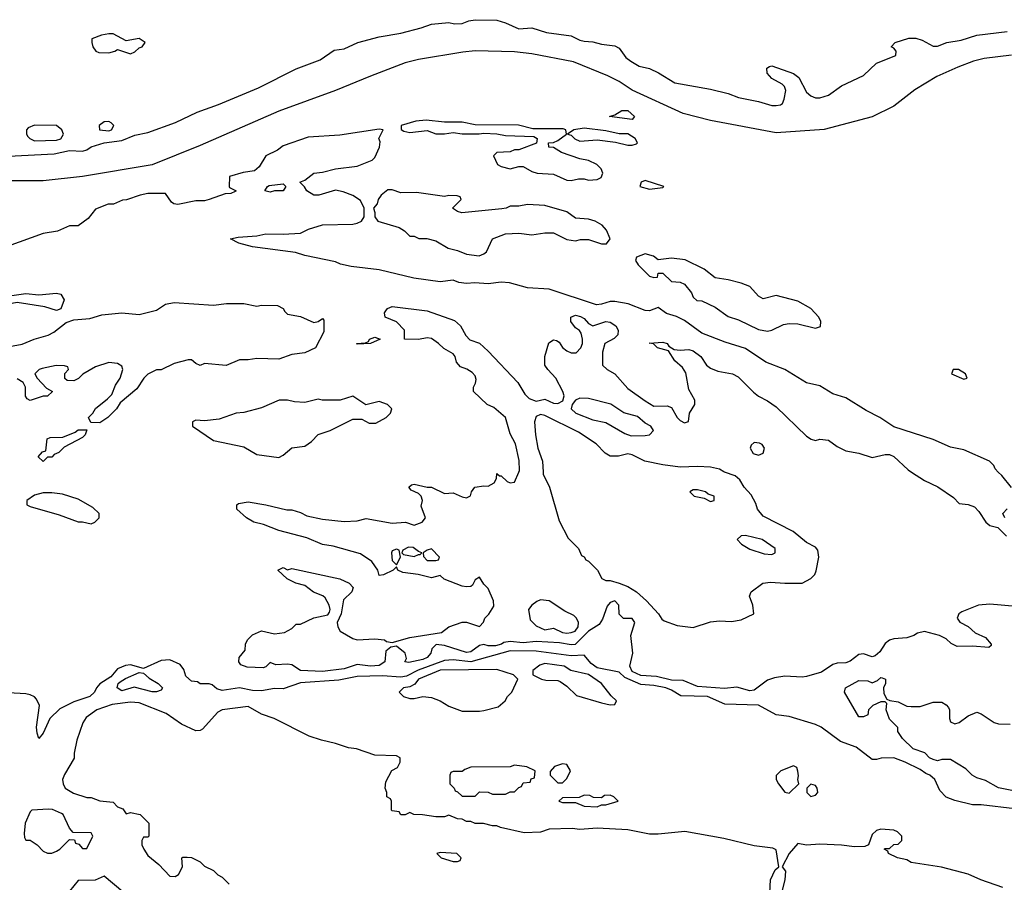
# Model space of a CAD drawing. Header units: inches. Extents: x 2348352 to 2479776, y 460422 to 613655.
# Tile 138 of 256: x 2354322 to 2358836, y 538118 to 542075. Entities that reach past the tile are written whole.
import ezdxf

# ---------------------------------------------------------------- set-up
doc = ezdxf.new("R2010")
doc.units = ezdxf.units.IN
doc.header["$MEASUREMENT"] = 0
doc.layers.add('C3553', color=7, linetype='Continuous')
doc.layers.add('C3554', color=7, linetype='Continuous')

msp = doc.modelspace()

# ---------------------------------------------------------------- linework, layer by layer
at = {"layer": 'C3553', "color": 4}
for points, elevation in [([(2358890, 539383.5), (2358770, 539394.8), (2358718, 539390), (2358641.2, 539358.8), (2358628.2, 539350), (2358620.4, 539330), (2358632.1, 539312.1), (2358670, 539292), (2358702, 539262), (2358750, 539240.7), (2358776, 539210), (2358776, 539204), (2358764.7, 539195.3), (2358690, 539201.2), (2358620.5, 539200.5), (2358593.3, 539213.3), (2358570, 539235.1), (2358539, 539250), (2358470, 539269.2), (2358438.8, 539261.2), (2358422, 539250), (2358390, 539239.3), (2358330, 539235.1), (2358310.5, 539229.5), (2358290, 539214), (2358265.2, 539174.8), (2358243.5, 539156.5), (2358230, 539153.2), (2358190, 539166.6), (2358170, 539163.7), (2358130, 539132.7), (2358110, 539125.2), (2358070, 539124), (2358050, 539117.2), (2357998, 539082), (2357930, 539062), (2357910, 539059), (2357830, 539064.5), (2357783.4, 539056.6), (2357750, 539046), (2357690, 538999.3), (2357670, 538996), (2357610, 539013.2), (2357553.2, 539006.8), (2357430, 539016.9), (2357363.9, 539043.9), (2357310, 539045.3), (2357242.2, 539062.2), (2357170, 539066.4), (2357130, 539084.8), (2357119.3, 539110), (2357133.5, 539170), (2357124.5, 539250), (2357142, 539310), (2357130, 539328), (2357090, 539329), (2357070, 539348), (2357068.7, 539390), (2357050, 539408.7), (2357030, 539402), (2357014.8, 539385.2), (2356994.4, 539325.6), (2356978.5, 539301.5), (2356930.5, 539269.5), (2356869.5, 539209.5), (2356850, 539207), (2356797.2, 539217.2), (2356690, 539223.6), (2356630, 539216.2), (2356570, 539223.6), (2356541.6, 539218.4), (2356531, 539210), (2356503.6, 539203.6), (2356470, 539203.7), (2356450, 539209.2), (2356430, 539205.2), (2356390, 539176), (2356370, 539172.7), (2356270, 539204), (2356231.6, 539208.4), (2356211.1, 539188.9), (2356206.8, 539170), (2356190.6, 539150), (2356170, 539140.7), (2356106, 539126), (2356088, 539130), (2356095.3, 539144.7), (2356089, 539170), (2356050, 539202), (2356023.6, 539196.4), (2356001, 539179), (2355996, 539130), (2355970, 539113.2), (2355929.7, 539109.7), (2355870, 539117.2), (2355810, 539098), (2355710, 539085.6), (2355610, 539089.4), (2355570, 539115.3), (2355550, 539119), (2355496.4, 539116.4), (2355470, 539126), (2355450, 539106), (2355438, 539102), (2355365.6, 539105.6), (2355336.4, 539116.4), (2355326, 539130), (2355328.7, 539150), (2355356.4, 539183.6), (2355358, 539210), (2355366, 539230), (2355390, 539254), (2355430, 539272), (2355490, 539258), (2355536.4, 539263.6), (2355570, 539282), (2355590, 539302), (2355610, 539302), (2355670, 539330.8), (2355734.5, 539345.5), (2355742.7, 539357.3), (2355746, 539370), (2355740.9, 539390), (2355722.5, 539422.5), (2355712.1, 539432.1), (2355669.5, 539449.5), (2355630, 539479), (2355588, 539490), (2355548, 539510), (2355506, 539550), (2355530, 539562), (2355550, 539552), (2355570, 539558), (2355790, 539510.8), (2355832, 539490), (2355851.3, 539470), (2355844.7, 539450), (2355806.8, 539413.2), (2355796, 539350), (2355778, 539310), (2355781, 539290), (2355791.3, 539270), (2355850, 539236), (2355870, 539231), (2355950, 539234.8), (2355994, 539230), (2356003.6, 539223.6), (2356030, 539218), (2356110, 539240.7), (2356256.4, 539263.6), (2356290, 539290.8), (2356350, 539311), (2356370, 539311), (2356430, 539292), (2356448.9, 539311.1), (2356455.3, 539330), (2356472.5, 539347.5), (2356495.5, 539384.5), (2356494, 539410), (2356470, 539466), (2356450, 539486), (2356430, 539518), (2356410, 539506), (2356398.8, 539481.2), (2356390, 539475.3), (2356370, 539474), (2356350, 539477.2), (2356268.4, 539508.4), (2356250, 539526), (2356210, 539515.3), (2356149.5, 539529.5), (2356078.6, 539538.6), (2356055.3, 539550), (2356050, 539566), (2356034, 539550), (2355990, 539528.7), (2355970, 539526), (2355964, 539550), (2355937.2, 539590), (2355884.5, 539624.5), (2355759.7, 539659.7), (2355710, 539667.8), (2355638.3, 539698.3), (2355510, 539732.3), (2355439.6, 539759.6), (2355395.3, 539770), (2355362, 539790), (2355318, 539830), (2355318, 539850), (2355324.7, 539855.3), (2355370, 539862.8), (2355450.4, 539850.4), (2355547.1, 539827.1), (2355570, 539826.8), (2355610, 539814), (2355638.5, 539798.5), (2355710, 539784), (2355810, 539772.7), (2355870, 539776.3), (2355910, 539786.8), (2356030, 539766), (2356090.7, 539770.7), (2356130, 539756), (2356168, 539770), (2356182, 539790), (2356163.1, 539843.1), (2356168.7, 539870), (2356162, 539890), (2356150, 539902), (2356116.4, 539916.4), (2356106, 539930), (2356118, 539942), (2356130, 539944.7), (2356190, 539930.8), (2356210.6, 539930.6), (2356270, 539901), (2356310, 539904.7), (2356350, 539886), (2356370, 539882), (2356388.7, 539891.3), (2356394, 539910), (2356409.4, 539930.6), (2356450, 539937.3), (2356470, 539936), (2356498, 539950), (2356508.7, 539970), (2356510, 539994), (2356522, 539982), (2356530, 539982), (2356556.9, 539956.9), (2356570, 539951.3), (2356590, 539954), (2356610.7, 540000)], 44), ([(2356722.2, 540000), (2356722.8, 539990), (2356750.5, 539930), (2356795.9, 539775.9), (2356837.3, 539697.3), (2356884.7, 539650), (2356898, 539618), (2356910, 539611.3), (2356918, 539598), (2356930, 539591.3), (2356971.3, 539550), (2356991.6, 539511.6), (2357010, 539502), (2357030, 539502), (2357070, 539490.8), (2357110, 539474.8), (2357150, 539451), (2357196, 539410), (2357251.3, 539350), (2357265.4, 539325.4), (2357276.9, 539316.9), (2357336, 539296), (2357410, 539286.8), (2357490, 539313.4), (2357530, 539317.3), (2357585.6, 539314.4), (2357630, 539322.8), (2357688, 539350), (2357684, 539390), (2357668.7, 539430), (2357675.3, 539450), (2357729.4, 539490.6), (2357764.5, 539495.5), (2357830, 539490.5), (2357908.9, 539491.1), (2357950, 539512), (2357968, 539530), (2357973.6, 539546.4), (2357985.2, 539610), (2357981.2, 539641.2), (2357970, 539655.3), (2357930, 539677.2), (2357867.7, 539727.7), (2357730, 539797.2), (2357705.2, 539830), (2357696.5, 539856.5), (2357675.5, 539895.5), (2357644, 539930), (2357624, 539964), (2357603.1, 539983.1), (2357553.5, 540000)], 44), ([(2358410.5, 540000), (2358470, 539962), (2358532, 539932), (2358603, 539883), (2358630, 539856), (2358671.1, 539851.1), (2358699.8, 539839.8), (2358719.8, 539819.8), (2358751, 539770), (2358770, 539754.8), (2358806, 539746), (2358845.8, 539705.8)], 44), ([(2358870, 539929.3), (2358824.7, 539984.7), (2358808.6, 540000)], 44), ([(2358838, 539790), (2358829, 539810), (2358850, 539831)], 44), ([(2358885.2, 538454.8), (2358730, 538473.2), (2358690, 538474), (2358610, 538494), (2358569.4, 538509.4), (2358540.2, 538540.2), (2358518, 538590), (2358495.3, 538610), (2358477, 538617), (2358450, 538636), (2358382, 538670), (2358330, 538689), (2358271.6, 538688.4), (2358250, 538682), (2358230, 538682), (2358157.5, 538737.5), (2358084.8, 538764.8), (2357997.2, 538830), (2357970, 538842.9), (2357850, 538878.3), (2357790, 538886), (2357710, 538930.9), (2357555.2, 538935.2), (2357475.3, 538970), (2357353, 538973), (2357310, 538999.7), (2357284, 539010), (2357230, 539021), (2357170, 539026), (2357097.2, 539057.2), (2357070, 539082.7), (2356970, 539101.4), (2356941.9, 539121.9), (2356910, 539160.9), (2356850, 539157.7), (2356690, 539178.6), (2356570, 539180.7), (2356390, 539129), (2356310, 539139.3), (2356270, 539135.5), (2356148.4, 539091.6), (2356095.6, 539064.4), (2356070, 539059.3), (2355985, 539065), (2355870, 539062.8), (2355785.5, 539045.5), (2355610, 539032.9), (2355530, 539006), (2355490, 539006.6), (2355430, 538996), (2355390, 538998), (2355330, 539011.1), (2355250, 538997.6), (2355225.6, 539005.6), (2355204.7, 539024.7), (2355190, 539029), (2355150, 539028.7), (2355137.2, 539037.2), (2355110, 539041.2), (2355084.4, 539064.4), (2355073.9, 539093.9), (2355057.7, 539117.7), (2355010, 539139.1), (2354970, 539135.1), (2354890, 539099), (2354830, 539115.6), (2354806.6, 539113.4), (2354770, 539097.2), (2354739.5, 539060.5), (2354690, 539029.2), (2354674, 539010), (2354664.9, 538990), (2354644, 538970), (2354570, 538945.6), (2354506, 538914), (2354460.7, 538870), (2354430, 538802), (2354410, 538778), (2354402, 538802), (2354399.5, 538830), (2354412.3, 538930), (2354398.9, 538958.9), (2354389.5, 538969.5), (2354370, 538978), (2354350, 538982.9), (2354270, 538986.9)], 48), ([(2358878.3, 538538.3), (2358810, 538552.3), (2358750, 538586), (2358710, 538597.2), (2358689, 538610), (2358659.3, 538639.3), (2358590, 538682), (2358550, 538681.2), (2358530, 538676), (2358510, 538680.9), (2358494, 538690), (2358472.3, 538712.3), (2358419, 538730), (2358370, 538778), (2358348.7, 538810), (2358348, 538828), (2358310, 538866), (2358295.3, 538910), (2358298, 538938), (2358290, 538946), (2358270, 538946), (2358234, 538930), (2358214, 538910), (2358210, 538886), (2358190, 538878), (2358170, 538878), (2358104, 538990), (2358108.9, 539011.1), (2358170, 539044.7), (2358210, 539042), (2358230, 539034), (2358255.3, 539044.7), (2358270, 539058), (2358276.9, 539056.9), (2358292, 539050), (2358292, 539030), (2358282, 539010), (2358283.6, 538983.6), (2358298, 538958), (2358312, 538952), (2358350, 538946), (2358390, 538926), (2358410, 538924.7), (2358450, 538924.7), (2358510, 538944.7), (2358550, 538944.7), (2358570, 538932), (2358579.8, 538919.8), (2358584.7, 538910), (2358584.7, 538870), (2358590, 538854), (2358610, 538844.7), (2358630, 538851.3), (2358670, 538882), (2358710, 538898), (2358730.9, 538890.9), (2358790, 538851.3), (2358810, 538846), (2358863.6, 538843.6)], 44), ([(2357761.2, 538070), (2357763.7, 538130), (2357785.1, 538174.9), (2357802, 538190), (2357790, 538268), (2357775.5, 538275.5), (2357690, 538285.2), (2357550, 538319.3), (2357371.5, 538351.5), (2357250, 538339.3), (2357210, 538339.3), (2357110, 538358.9), (2356970, 538367.3), (2356890, 538361.3), (2356855.5, 538364.5), (2356750, 538362), (2356710, 538348.7), (2356635.3, 538344.7), (2356526, 538370), (2356510, 538378), (2356490, 538378), (2356448.4, 538388.4), (2356410, 538388.7), (2356390, 538398), (2356370, 538398), (2356350, 538408), (2356328.9, 538408.9), (2356290, 538426), (2356270, 538418), (2356230, 538418), (2356168.4, 538428.4), (2356128.9, 538428.9), (2356110, 538438), (2356090, 538428), (2356070, 538428), (2356062, 538442), (2356030, 538446), (2356026, 538450), (2356026, 538490), (2356022, 538502), (2356006, 538510), (2356006, 538530), (2355998, 538550), (2356000.4, 538579.6), (2356028.4, 538631.6), (2356054.6, 538645.4), (2356066, 538670), (2356066, 538690), (2356050, 538698), (2355950, 538702), (2355866, 538730), (2355830, 538735.3), (2355770, 538755.3), (2355706, 538770), (2355649.3, 538789.3), (2355489.1, 538869.1), (2355430, 538889), (2355370, 538924), (2355250, 538909.3), (2355230, 538899.3), (2355159.8, 538820.2), (2355150, 538814), (2355130, 538813.2), (2355063.9, 538843.9), (2354993, 538893), (2354870, 538941.6), (2354830, 538944), (2354746.3, 538933.7), (2354676, 538910), (2354626.2, 538873.8), (2354610.8, 538850), (2354584.7, 538770), (2354572, 538710), (2354571.6, 538688.4), (2354527.1, 538612.9), (2354518.8, 538590), (2354521, 538570), (2354531, 538550), (2354568, 538528), (2354630, 538507.3), (2354650, 538506.8), (2354690, 538492), (2354750, 538486), (2354770, 538464.7), (2354794.8, 538454.8), (2354810, 538432), (2354830, 538438), (2354874, 538430), (2354914, 538390), (2354914, 538330), (2354910, 538326), (2354890, 538326), (2354882, 538310), (2354882, 538290), (2354891.3, 538270), (2354910, 538241), (2354959.9, 538199.9), (2355010, 538146), (2355035.3, 538144.7), (2355050, 538154), (2355068, 538190), (2355066, 538230), (2355070, 538234), (2355090, 538234), (2355110, 538232), (2355150, 538212), (2355170, 538192), (2355210, 538172), (2355230, 538152), (2355250, 538142), (2355282, 538110)], 52), ([(2358830, 538094), (2358729.3, 538129.3), (2358670, 538155.3), (2358548.4, 538188.4), (2358410, 538209), (2358390, 538222), (2358346, 538230), (2358306, 538250), (2358302, 538262), (2358286, 538270), (2358290, 538274), (2358310, 538274), (2358330, 538292), (2358350, 538294), (2358366, 538310), (2358366, 538330), (2358346, 538350), (2358330, 538358), (2358270, 538362), (2358250, 538355.3), (2358230, 538338), (2358214, 538290), (2358196.9, 538283.1), (2358150, 538281.2), (2358090, 538289.2), (2357990, 538292.7), (2357930, 538289.2), (2357890, 538296), (2357850.5, 538250), (2357818, 538190), (2357833.4, 538170), (2357830.6, 538129.4), (2357817.5, 538082.5)], 52), ([(2354794.6, 538074.6), (2354710, 538146), (2354668.4, 538128.4), (2354590, 538126), (2354550, 538078)], 52)]:
    msp.add_lwpolyline(points, dxfattribs=dict(at, elevation=elevation))
for points, elevation in [([(2357430, 539918), (2357410, 539918), (2357394, 539910), (2357414, 539890), (2357459.6, 539879.6), (2357490, 539864.7), (2357506, 539870), (2357506, 539890), (2357478, 539898), (2357466, 539910)], 48), ([(2354470, 539905.2), (2354430, 539905.2), (2354390, 539894), (2354354, 539870), (2354354, 539850), (2354370, 539842), (2354503.5, 539803.5), (2354590, 539771.3), (2354610, 539771.3), (2354650, 539762), (2354666, 539770), (2354686, 539790), (2354686, 539810), (2354658, 539838), (2354590, 539875.3), (2354518, 539898)], 48), ([(2357650, 539708.7), (2357630, 539708), (2357612, 539690), (2357632, 539670), (2357670, 539646), (2357735.3, 539624.7), (2357770, 539622), (2357786, 539630), (2357786, 539650), (2357726, 539690)], 48), ([(2356050, 539646), (2356030, 539638), (2356026, 539630), (2356030, 539594), (2356050, 539574), (2356068, 539610), (2356062, 539642)], 44), ([(2356104.7, 539655.3), (2356078, 539642), (2356074, 539630), (2356082, 539622), (2356130, 539612), (2356150, 539622), (2356158, 539622), (2356166, 539630), (2356150, 539635.3), (2356125.4, 539654.6)], 44), ([(2356210, 539648), (2356190, 539642), (2356172, 539630), (2356172.7, 539612.7), (2356190, 539594), (2356230, 539594), (2356242, 539598), (2356246, 539610)], 44), ([(2356710, 539413.2), (2356693, 539407), (2356670.5, 539389.5), (2356654.8, 539370), (2356662, 539322), (2356690, 539294.8), (2356730, 539276), (2356770, 539284.7), (2356810, 539264.7), (2356830, 539261), (2356850, 539264.7), (2356869, 539271), (2356882, 539290), (2356884, 539310), (2356875.3, 539330), (2356862.7, 539342.7), (2356821.2, 539361.2), (2356750, 539409.3)], 44), ([(2356730, 539122), (2356706.4, 539113.6), (2356674, 539090), (2356674, 539070), (2356714, 539050), (2356734.6, 539045.4), (2356790, 539044.7), (2356799.8, 539039.8), (2356830, 539018), (2356875.3, 538975.3), (2356990, 538941), (2357030, 538932), (2357050, 538934), (2357058, 538950), (2357033.6, 538973.6), (2356989, 539030), (2356930, 539071.5), (2356849.1, 539089.1), (2356818, 539110)], 52), ([(2354930, 538992), (2354846.8, 539013.2), (2354790, 538997.2), (2354769.2, 539010), (2354774, 539030), (2354782, 539038), (2354806.6, 539053.4), (2354870, 539081), (2354890, 539078), (2354914.9, 539054.9), (2354957.3, 539030), (2354976.3, 539010), (2354970, 538999), (2354950, 538992.3)], 48), ([(2356510, 539094), (2356250, 539091.1), (2356150.8, 539050), (2356133, 539027), (2356110, 539015.1), (2356082, 539010), (2356062, 538990), (2356082, 538970), (2356110, 538961), (2356130, 538961), (2356170, 538971), (2356210, 538966), (2356250, 538950.8), (2356290, 538926.8), (2356350, 538904), (2356430, 538902.8), (2356450, 538906.8), (2356516.5, 538923.5), (2356548, 538950), (2356558, 538970), (2356578, 538990), (2356606, 539050), (2356586, 539070)], 52), ([(2356590, 538655.3), (2356570, 538648), (2356390, 538646), (2356363.6, 538636.4), (2356350, 538626), (2356310, 538626), (2356298, 538622), (2356294, 538610), (2356294, 538570), (2356314, 538550), (2356318, 538538), (2356330, 538534), (2356350, 538514), (2356410, 538514), (2356430, 538534), (2356470, 538532), (2356490, 538522), (2356550, 538522), (2356570, 538534), (2356590, 538534), (2356610, 538554), (2356622, 538558), (2356630, 538574), (2356662, 538578), (2356667.3, 538592.7), (2356682, 538598), (2356686, 538630), (2356647.3, 538647.3)], 52), ([(2356810, 538662), (2356774, 538650), (2356754, 538626), (2356754, 538610), (2356790, 538574), (2356810, 538574), (2356830, 538594), (2356848, 538630), (2356830, 538658)], 52), ([(2357870, 538653.2), (2357812, 538630), (2357791.1, 538608.9), (2357791, 538590), (2357801, 538570), (2357830, 538531.3), (2357850, 538526.8), (2357894, 538570), (2357889.5, 538589.5), (2357892.9, 538607.1), (2357890, 538628), (2357884.7, 538644.7)], 52), ([(2357950, 538569), (2357931, 538550), (2357931.3, 538530), (2357950, 538511.3), (2357970, 538518), (2357982, 538530), (2357979, 538550), (2357970, 538562)], 52), ([(2357030, 538518), (2357003.6, 538516.4), (2356990, 538506), (2356952.7, 538507.3), (2356936.4, 538516.4), (2356910, 538518), (2356887.3, 538507.3), (2356810, 538506), (2356794, 538490), (2356810, 538484.7), (2356870, 538484.7), (2356910, 538468.2), (2356970, 538464.7), (2356990, 538474), (2357010, 538474), (2357066, 538490), (2357046, 538510)], 52), ([(2354454.2, 538454.2), (2354378, 538450), (2354370, 538442), (2354346.7, 538390), (2354342, 538342), (2354343.5, 538323.5), (2354350, 538312), (2354370, 538312), (2354402, 538290), (2354430, 538262), (2354450, 538252), (2354470, 538252), (2354490, 538262), (2354506, 538270), (2354550, 538314), (2354572.7, 538312.7), (2354578, 538298), (2354592.7, 538292.7), (2354610, 538274), (2354630, 538274), (2354658, 538330), (2354650, 538346), (2354567.3, 538347.3), (2354550, 538366), (2354522, 538430), (2354514.2, 538434.2), (2354471.8, 538451.8)], 52), ([(2356250, 538255.3), (2356234, 538250), (2356254, 538230), (2356310, 538214), (2356330, 538214), (2356342, 538218), (2356346, 538230), (2356326, 538250)], 56)]:
    msp.add_lwpolyline(points, close=True, dxfattribs=dict(at, elevation=elevation))
at = {"layer": 'C3554', "color": 4}
for points, elevation in [([(2354270, 541448.2), (2354480.3, 541459.7), (2354550, 541475), (2354610, 541471.9), (2354630, 541478), (2354650, 541492), (2354709.2, 541510), (2354790, 541521.3), (2354850, 541544.6), (2354910, 541558), (2355036.6, 541603.4), (2355135.1, 541650), (2355234, 541686), (2355417.6, 541762.4), (2355590, 541848.9), (2355699.3, 541890), (2355764.5, 541935.5), (2355810, 541941.7), (2355872.7, 541970), (2355970, 541995.3), (2356070, 542013), (2356162.8, 542037.2), (2356210, 542054.5), (2356290, 542061.5), (2356316.2, 542056.2), (2356350, 542056.5), (2356381.2, 542070), (2356410, 542074.7), (2356510, 542072.2), (2356550, 542060.2), (2356610, 542032.9), (2356670, 542037.2), (2356736.6, 542016.6), (2356850, 542001.2), (2356890, 541980.7), (2356910, 541975.6), (2356950, 541973.7), (2356990, 541962.6), (2357050, 541954.4), (2357070, 541944.2), (2357101.8, 541901.8), (2357124.2, 541884.2), (2357162.1, 541862.1), (2357210, 541850.2), (2357250.7, 541830.7), (2357325.1, 541785.1), (2357490, 541756.5), (2357570, 541735.5), (2357617.5, 541717.5), (2357710, 541699.5), (2357770, 541681.3), (2357790, 541680.4), (2357810, 541683.8), (2357819.3, 541690), (2357827.3, 541710), (2357834, 541750), (2357827.8, 541767.8), (2357818.3, 541778.3), (2357770, 541804.2), (2357749.6, 541830), (2357747.6, 541852.4), (2357759.3, 541860.7), (2357770, 541863), (2357870, 541828), (2357894.9, 541810), (2357930, 541742), (2357950, 541724.9), (2357970, 541716.3), (2357990, 541715.5), (2358030, 541728), (2358090, 541770.6), (2358190, 541818.8), (2358250, 541874.8), (2358339.3, 541910), (2358341.2, 541930), (2358330, 541944), (2358318, 541950), (2358335.3, 541970), (2358399, 541990), (2358430, 541990.2), (2358460.1, 541980.1), (2358510, 541952.7), (2358530, 541952.7), (2358573.2, 541970), (2358638.5, 541981.5), (2358710, 542003.1), (2358850, 542020.7)], 36), ([(2358870, 541911.2), (2358743.6, 541896.4), (2358695.8, 541884.2), (2358622.5, 541857.5), (2358526.5, 541813.5), (2358426.4, 541753.6), (2358330, 541678.4), (2358230.3, 541629.7), (2358010, 541571.6), (2357790, 541555.1), (2357490, 541611.6), (2357363.8, 541643.8), (2357130, 541751.6), (2357071, 541791), (2357017.8, 541817.8), (2356861.1, 541881.1), (2356670, 541918.7), (2356590, 541927.8), (2356410, 541931.8), (2356354.2, 541925.8), (2356150, 541891.8), (2356090, 541876.2), (2355930, 541816.2), (2355770, 541749.6), (2355510, 541654.5), (2355150, 541497), (2354930, 541409.6), (2354610, 541356.2), (2354430, 541336.2), (2354230, 541336.2)], 36), ([(2358808.6, 540000), (2358794, 540014), (2358788, 540030), (2358768, 540050), (2358650, 540102), (2358590, 540113.6), (2358510, 540149.6), (2358330, 540207.3), (2358265.1, 540250), (2358202.3, 540282.3), (2358110, 540339.7), (2358050, 540358.7), (2357990, 540395.8), (2357930, 540409.6), (2357830.7, 540470.7), (2357743.5, 540503.5), (2357650, 540567.3), (2357555.8, 540595.8), (2357450, 540636.2), (2357370, 540695.8), (2357333, 540713), (2357287.1, 540727.1), (2357250, 540754), (2357210, 540739.3), (2357190, 540740.9), (2357111.4, 540771.4), (2357050, 540782.4), (2357030, 540782.9), (2356990, 540769.3), (2356966.6, 540766.6), (2356750, 540838.7), (2356650, 540845.6), (2356568.2, 540868.2), (2356530, 540871.6), (2356470, 540863), (2356408, 540868), (2356370, 540864), (2356335.3, 540870), (2356310, 540880.5), (2356250, 540872), (2356129.7, 540889.7), (2355970, 540927.8), (2355842, 540942), (2355793.6, 540953.6), (2355770, 540964), (2355630, 540993.2), (2355587.2, 541007.2), (2355390, 541033.2), (2355326, 541050), (2355288, 541070), (2355323.2, 541076.8), (2355410, 541082.8), (2355450, 541093), (2355529.4, 541090.6), (2355610, 541096), (2355646.3, 541113.7), (2355710, 541134), (2355850, 541137.3), (2355870, 541140.7), (2355888.7, 541150), (2355901.2, 541170), (2355901.2, 541210), (2355884.7, 541244.7), (2355850, 541268.7), (2355805.6, 541285.6), (2355770, 541293.2), (2355694, 541270), (2355670, 541269.3), (2355638, 541290), (2355628.4, 541308.4), (2355606, 541330), (2355630, 541338), (2355670, 541371.3), (2355710, 541376), (2355769.4, 541390.6), (2355870, 541402.8), (2355938, 541430), (2355950, 541442), (2355972.3, 541490), (2355974, 541514), (2355968, 541530), (2355988, 541570), (2355970, 541572.6), (2355790, 541545.1), (2355643.9, 541536.1), (2355530, 541495.6), (2355503.7, 541476.3), (2355450.8, 541450), (2355419.5, 541400.5), (2355398.5, 541381.5), (2355346.4, 541373.6), (2355284.7, 541355.3), (2355282, 541310), (2355284.7, 541304.7), (2355314, 541290), (2355310, 541286), (2355290, 541278), (2355263.6, 541276.4), (2355190.5, 541249.5), (2355170, 541244.5), (2355130, 541243.7), (2355046.8, 541226.8), (2355029.4, 541229.4), (2355018, 541238), (2354990, 541278), (2354910, 541277.2), (2354874, 541270), (2354811.6, 541248.4), (2354792.7, 541247.3), (2354751.6, 541228.4), (2354728, 541228), (2354670, 541205.2), (2354636.7, 541163.3), (2354590, 541129), (2354550, 541129.3), (2354494.8, 541105.2), (2354430, 541093.5), (2354170, 541001.2)], 44), ([(2354150, 540552.7), (2354332.9, 540587.1), (2354388, 540610), (2354452, 540628), (2354478.4, 540641.6), (2354534.6, 540685.4), (2354570, 540698), (2354643.6, 540703.6), (2354698.6, 540721.4), (2354790, 540730.6), (2354870, 540722.8), (2354950, 540742.8), (2354990, 540770.7), (2355030, 540778), (2355210, 540766), (2355270, 540772.4), (2355350, 540772.7), (2355410, 540761), (2355430, 540764.7), (2355503.6, 540763.6), (2355530.7, 540750.7), (2355536.9, 540736.9), (2355550, 540724.7), (2355610, 540713.4), (2355670, 540686), (2355690, 540690.8), (2355710, 540704.7), (2355716.8, 540696.8), (2355716.8, 540643.2), (2355678.8, 540570), (2355630, 540546), (2355570, 540539), (2355510, 540517.2), (2355410, 540520.9), (2355370, 540514), (2355330, 540514), (2355269.4, 540489.4), (2355170, 540498), (2355150, 540488), (2355130, 540498), (2355110, 540515.3), (2355094.6, 540514.6), (2355030, 540498), (2354971.1, 540468.9), (2354950, 540468.7), (2354910, 540449), (2354891, 540430), (2354858.5, 540381.5), (2354782.8, 540317.2), (2354766, 540290), (2354726, 540250), (2354690, 540226), (2354648, 540228), (2354638, 540250), (2354658, 540270), (2354668.9, 540291.1), (2354724.7, 540335.3), (2354744, 540356), (2354762, 540398), (2354782, 540430), (2354795.3, 540470), (2354790, 540486), (2354770, 540498), (2354730, 540502), (2354670, 540482), (2354611.1, 540448.9), (2354590.9, 540429.1), (2354570, 540418), (2354540.4, 540420.4), (2354528.7, 540428.7), (2354528.7, 540451.3), (2354546, 540470), (2354542, 540482), (2354527.3, 540487.3), (2354488.7, 540488.7), (2354424.5, 540475.5), (2354412, 540470), (2354392, 540450), (2354402, 540430), (2354444.7, 540384.7), (2354472, 540370), (2354450, 540348), (2354430, 540348), (2354370, 540328.7), (2354356.4, 540336.4), (2354348.4, 540348.4), (2354348, 540390), (2354338, 540410), (2354310, 540428)], 44), ([(2356610.7, 540000), (2356613.6, 540006.4), (2356612.5, 540052.5), (2356595.1, 540130), (2356570, 540175.3), (2356549.6, 540249.6), (2356496.6, 540296.6), (2356465.2, 540310), (2356402, 540370), (2356402, 540390), (2356412.5, 540407.5), (2356415.5, 540424.5), (2356410, 540442), (2356396.6, 540456.6), (2356372.1, 540472.1), (2356342.7, 540482.7), (2356324.7, 540504.7), (2356319, 540530), (2356310, 540542), (2356266, 540566), (2356242, 540590), (2356210, 540612.7), (2356190, 540616), (2356150, 540608), (2356086, 540610), (2356086, 540650), (2356048.9, 540688.9), (2355998, 540710), (2355995.3, 540730), (2356000.2, 540739.8), (2356008, 540750), (2356030, 540758.8), (2356190, 540738.8), (2356315.8, 540695.8), (2356343, 540670), (2356366.9, 540626.9), (2356386.2, 540606.2), (2356430, 540590.7), (2356470, 540554.8), (2356606, 540410), (2356637.3, 540357.3), (2356658, 540338), (2356690, 540324.7), (2356730, 540334), (2356770, 540316.3), (2356790, 540314), (2356812.9, 540327.1), (2356818, 540350), (2356812.3, 540370), (2356780.9, 540430), (2356742.7, 540470), (2356729.5, 540490), (2356729.6, 540530), (2356747.9, 540592.1), (2356770, 540606.8), (2356783.5, 540603.5), (2356795.5, 540595.5), (2356810.6, 540570.6), (2356830, 540556), (2356850, 540546.8), (2356873.2, 540546.8), (2356895.3, 540570), (2356902, 540590), (2356902, 540610), (2356896.4, 540636.4), (2356888.9, 540648.9), (2356870, 540662), (2356849, 540690), (2356849.3, 540710.7), (2356870, 540718.8), (2356893.7, 540713.7), (2356910, 540704.7), (2356930, 540682), (2356950, 540671.3), (2357009.5, 540690.5), (2357030, 540686.8), (2357054.8, 540670), (2357066, 540650), (2357064.7, 540630), (2357047.1, 540612.9), (2357004.7, 540590), (2356994.8, 540550), (2356994, 540490), (2357014.8, 540470), (2357050.3, 540450.2), (2357110, 540382.8), (2357190, 540326.8), (2357230, 540302.8), (2357290, 540304), (2357310, 540296), (2357336, 540250), (2357350, 540236), (2357370, 540226), (2357388.7, 540231.3), (2357392.7, 540270), (2357417.2, 540310), (2357417.2, 540330), (2357390, 540378), (2357375.5, 540455.5), (2357360.2, 540480.2), (2357325.2, 540510), (2357296.4, 540556.4), (2357246, 540570), (2357228, 540588), (2357208.4, 540591.6), (2357270, 540596), (2357291.3, 540590), (2357298, 540578), (2357322, 540562), (2357350, 540558.8), (2357390, 540562.8), (2357410, 540556), (2357444.7, 540530), (2357471.3, 540490), (2357490, 540476), (2357523.4, 540463.4), (2357590.3, 540450.3), (2357616.7, 540436.7), (2357686.4, 540366.4), (2357710, 540347.3), (2357750, 540327.3), (2357790, 540299.1), (2357930, 540164.7), (2357950.9, 540150.9), (2357970, 540144.7), (2357990, 540150.8), (2358030, 540146), (2358070, 540117.3), (2358110, 540097.3), (2358170, 540086), (2358230, 540066), (2358290, 540081), (2358310, 540081), (2358330, 540070.8), (2358394.8, 540010), (2358410.5, 540000)], 44), ([(2357553.5, 540000), (2357550, 540001.2), (2357530, 540013.2), (2357490, 540022.7), (2357430, 540026), (2357350, 540022.9), (2357270, 540032.7), (2357188, 540050), (2357130, 540079), (2357110, 540084), (2357066.8, 540073.2), (2357030, 540073.2), (2357006.6, 540086.6), (2356965.2, 540130), (2356883.3, 540183.3), (2356730, 540259.3), (2356710, 540264), (2356690, 540255.3), (2356682.8, 540230), (2356686.8, 540170), (2356697.3, 540110), (2356719.1, 540050), (2356722.2, 540000)], 44)]:
    msp.add_lwpolyline(points, dxfattribs=dict(at, elevation=elevation))
for points, elevation in [([(2354730, 542009.6), (2354696.4, 542003.6), (2354652.7, 541987.3), (2354652, 541970), (2354658, 541950), (2354670.8, 541930), (2354684.4, 541924.4), (2354730, 541923.2), (2354758, 541930), (2354770, 541937.6), (2354830, 541918.3), (2354850, 541927.2), (2354870, 541944.9), (2354884, 541950), (2354898, 541970), (2354870, 541988.7), (2354810, 541977.2), (2354750, 542009.5)], 44), ([(2357130, 541616.2), (2357026, 541630), (2357050, 541638), (2357082, 541658), (2357110, 541657.6), (2357141.3, 541630)], 36), ([(2354390, 541590.9), (2354361.2, 541578.8), (2354353, 541570), (2354352.7, 541550), (2354359.5, 541539.5), (2354369, 541529), (2354390, 541519.6), (2354490, 541522.2), (2354510, 541528.2), (2354523.6, 541550), (2354515.6, 541570), (2354490, 541589.6)], 44), ([(2354730, 541608.2), (2354710, 541606.3), (2354686.4, 541590), (2354687.7, 541570), (2354730, 541565), (2354743.6, 541570), (2354753.3, 541590), (2354742, 541602)], 44), ([(2356185.7, 541614.3), (2356138, 541610), (2356071, 541590), (2356071.6, 541571.6), (2356083.6, 541563.6), (2356110, 541558), (2356190, 541566.8), (2356230.7, 541550.7), (2356269.3, 541550.7), (2356310, 541557.3), (2356350.7, 541550.7), (2356429.1, 541550.9), (2356450, 541554.8), (2356510, 541550.7), (2356550, 541542.8), (2356679.6, 541539.6), (2356694, 541530), (2356691.6, 541508.4), (2356610, 541478), (2356590, 541478), (2356570, 541468), (2356510, 541466), (2356494, 541450), (2356512, 541410), (2356530, 541401), (2356570, 541391.3), (2356610, 541402), (2356630, 541402), (2356670, 541378), (2356694, 541370), (2356770, 541366.8), (2356830, 541339.1), (2356850, 541337.3), (2356884.7, 541344.7), (2356910, 541344.7), (2356930, 541338), (2356970, 541342), (2356988.4, 541351.6), (2356995.3, 541370), (2356988.7, 541390), (2356968.7, 541410), (2356930, 541429), (2356890, 541436), (2356806.3, 541466.3), (2356770, 541488), (2356748, 541490), (2356746, 541510), (2356770, 541511.3), (2356790, 541521), (2356828.7, 541550), (2356826, 541570), (2356813.7, 541573.7), (2356674.5, 541574.5), (2356608.5, 541591.5), (2356410, 541592.9), (2356350, 541604.7), (2356270, 541604.7)], 44), ([(2356910, 541577.3), (2356862, 541570), (2356834, 541550), (2356850, 541544.7), (2356867.5, 541527.5), (2356890, 541517.3), (2356970, 541524.4), (2357053.4, 541513.4), (2357110, 541499.1), (2357130, 541498.8), (2357150, 541504.7), (2357155.3, 541510), (2357144, 541530), (2357110, 541550.9), (2357070, 541550.9), (2357010, 541564.2)], 44), ([(2355470, 541284), (2355446, 541290), (2355458, 541310), (2355465.6, 541314.4), (2355530, 541322), (2355542, 541310), (2355530, 541289), (2355490, 541289)], 44), ([(2357190, 541337), (2357171.3, 541330), (2357166, 541310), (2357210, 541297.3), (2357270, 541304.7), (2357275.3, 541310)], 44), ([(2356030, 541294), (2356010, 541294), (2355978.8, 541270), (2355966, 541250), (2355961, 541230), (2355944.7, 541210), (2355950.7, 541190.7), (2355950.8, 541170), (2355964.7, 541150), (2356062, 541122), (2356086.4, 541106.4), (2356110, 541082), (2356130, 541082), (2356151.6, 541071.6), (2356189, 541071), (2356230, 541061), (2356287.1, 541027.1), (2356330, 541016), (2356370, 540998.8), (2356429.1, 540990.9), (2356450, 541001), (2356462, 541010), (2356489, 541070), (2356550, 541093), (2356610, 541095.5), (2356670, 541088.2), (2356730, 541097.1), (2356770, 541097.3), (2356830, 541066.8), (2356870, 541061), (2356893.6, 541066.4), (2356930, 541066.8), (2356990, 541046), (2357013.2, 541046.8), (2357028.7, 541070), (2357012.3, 541110), (2356992, 541132), (2356961.2, 541150), (2356930, 541160.5), (2356870, 541163.7), (2356830, 541193.6), (2356730, 541223), (2356650, 541227), (2356610, 541219.3), (2356570, 541219), (2356552, 541210), (2356532.8, 541207.2), (2356349.5, 541189.5), (2356330, 541195.3), (2356306, 541210), (2356346, 541250), (2356342, 541262), (2356327.3, 541267.3), (2356290, 541268.7), (2356270, 541264), (2356142, 541282), (2356070, 541281.2)], 44), ([(2357190, 541001.2), (2357150, 540986), (2357144.7, 540970), (2357158, 540950), (2357210, 540898), (2357230, 540892), (2357246, 540894), (2357250, 540912), (2357270, 540912), (2357310, 540874), (2357350, 540871.3), (2357370, 540862), (2357402, 540822), (2357410, 540802), (2357427.1, 540787.1), (2357450, 540786), (2357510, 540756), (2357570, 540713.4), (2357617.5, 540697.5), (2357710, 540653.4), (2357750, 540646), (2357770, 540651), (2357823.2, 540676.8), (2357850, 540680.7), (2357890, 540679.1), (2357970, 540659.5), (2357992.9, 540667.1), (2357994.7, 540690), (2357986, 540710), (2357950, 540749.6), (2357890, 540783.5), (2357790, 540809.6), (2357730, 540794.5), (2357710, 540806), (2357670, 540851.1), (2357630, 540866.6), (2357570, 540881.7), (2357510, 540891.3), (2357460.9, 540930), (2357372.9, 540972.9), (2357310, 540981.6), (2357250, 540973.2), (2357228, 540990)], 44), ([(2354490, 540741.2), (2354437, 540757), (2354310, 540777.2), (2354286.4, 540773.6), (2354243.5, 540756.5), (2354238, 540750), (2354170, 540726), (2354150, 540725.2), (2354134.6, 540734.6), (2354129.3, 540750), (2354144, 540770), (2354170, 540779.1), (2354230, 540784.7), (2354286, 540810), (2354350, 540819.1), (2354410, 540813.4), (2354490, 540821), (2354510, 540816), (2354526, 540790), (2354510.8, 540749.2)], 44), ([(2355870, 540586), (2355866, 540590), (2355907.3, 540592.7), (2355922, 540598), (2355926, 540610), (2355950, 540618), (2355974, 540610), (2355930, 540589)], 44), ([(2358626, 540470), (2358602, 540470), (2358594, 540450), (2358650, 540426), (2358666, 540430), (2358658, 540450)], 44), ([(2355850, 540348), (2355790.7, 540329.3), (2355709.2, 540329.2), (2355690, 540334), (2355630, 540319.3), (2355582, 540322), (2355549.1, 540329.1), (2355510.9, 540329.1), (2355430, 540294), (2355350, 540273.2), (2355314, 540270), (2355236.9, 540243.1), (2355170, 540235.3), (2355130, 540238), (2355114, 540230), (2355114, 540210), (2355210, 540144.7), (2355350, 540116), (2355410, 540081), (2355510, 540067.3), (2355530, 540078), (2355569.3, 540110.7), (2355630, 540118), (2355660.4, 540139.6), (2355690, 540172), (2355746, 540190), (2355850, 540242), (2355890, 540242), (2355924, 540224), (2355955.5, 540224.5), (2356002, 540250), (2356022, 540270), (2356028.7, 540290), (2356008, 540310), (2355970, 540324), (2355908.7, 540308.7)], 48), ([(2356890, 540339.5), (2356871, 540330), (2356854.8, 540310), (2356851, 540290), (2356872, 540270), (2356950, 540239.1), (2357010, 540226.8), (2357096.7, 540176.7), (2357125.5, 540165.5), (2357190, 540167.3), (2357209, 540171), (2357228, 540190), (2357215.3, 540210), (2357190, 540224), (2357155.3, 540255.3), (2357092.1, 540272.1), (2357031.7, 540311.7), (2356930, 540337.6)], 44), ([(2354430, 540048.7), (2354406, 540070), (2354427.3, 540092.7), (2354442, 540098), (2354447.3, 540152.7), (2354462, 540158), (2354520.4, 540159.6), (2354576.4, 540183.6), (2354590, 540194), (2354630, 540194), (2354622, 540170), (2354610, 540158), (2354526, 540114), (2354502, 540090), (2354479.6, 540080.4), (2354470, 540069), (2354450, 540068)], 44), ([(2357690, 540135.3), (2357676, 540124), (2357671, 540110), (2357684.4, 540084.4), (2357710, 540077.3), (2357730, 540086), (2357737.2, 540110), (2357725.6, 540125.6), (2357713.2, 540133.2)], 44)]:
    msp.add_lwpolyline(points, close=True, dxfattribs=dict(at, elevation=elevation))

doc.saveas('drawing.dxf')
